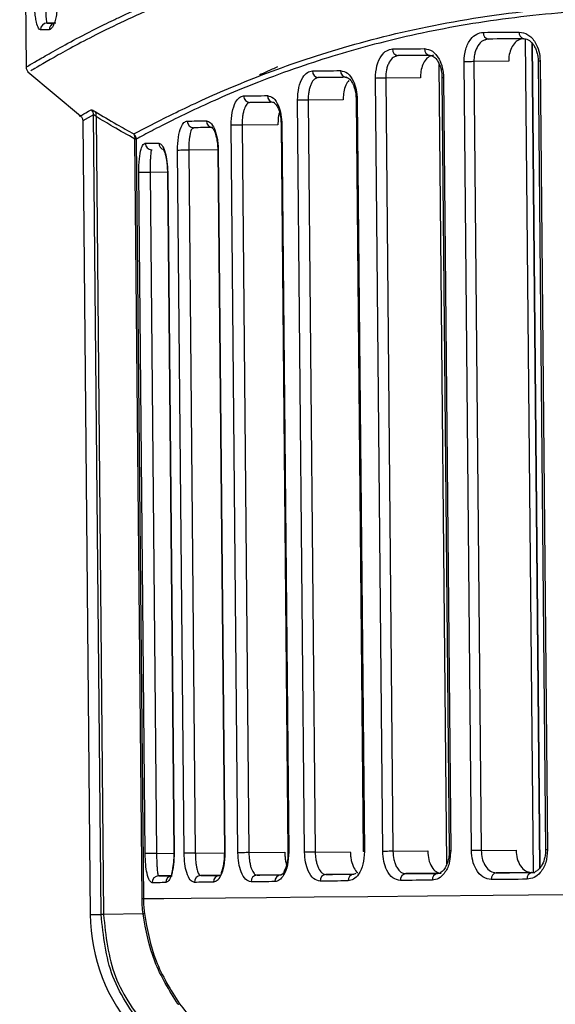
# Model space of a CAD drawing. Header units: millimetres. Extents: x -271 to 35, y 79 to 379.
# Tile 2 of 23: x -271 to -247, y 125 to 169. Entities that reach past the tile are written whole.
import ezdxf

# ---------------------------------------------------------------- set-up
doc = ezdxf.new("R2010")
doc.units = ezdxf.units.MM

msp = doc.modelspace()

# ---------------------------------------------------------------- linework, layer by layer
at = {"color": 7, "linetype": 'Continuous', "lineweight": 25}
for p, q in [((-271.237, 196.994), (-270.954, 166.924)), ((-269.71, 168.898), (-270.018, 168.895)), ((-250.515, 168.163), (-250.425, 168.188)), ((-250.385, 168.183), (-250.512, 168.144)), ((-248.383, 131.104), (-248.732, 168.177)), ((-248.091, 131.316), (-248.435, 167.988)), ((-248.083, 131.324), (-248.428, 167.982)), ((-254.514, 167.425), (-254.447, 167.449)), ((-254.403, 167.445), (-254.512, 167.406)), ((-252.234, 131.494), (-252.568, 167.051)), ((-251.14, 132.078), (-251.469, 167.173)), ((-249.483, 167.192), (-251.032, 167.177)), ((-251.032, 167.177), (-250.703, 132.082)), ((-248.171, 167.204), (-247.842, 132.109)), ((-248.081, 167.205), (-247.751, 132.109)), ((-270.874, 166.731), (-268.536, 164.762)), ((-257.951, 166.469), (-258.068, 166.436)), ((-258.041, 166.449), (-257.998, 166.474)), ((-256.627, 166.45), (-256.708, 166.481)), ((-255.088, 132.041), (-255.411, 166.435)), ((-253.409, 166.454), (-254.955, 166.44)), ((-254.955, 166.44), (-254.632, 132.045)), ((-252.45, 166.463), (-252.127, 132.069)), ((-252.38, 166.464), (-252.057, 132.069)), ((-260.999, 165.359), (-261.084, 165.33)), ((-261.068, 165.34), (-261.049, 165.363)), ((-258.562, 132.009), (-258.876, 165.46)), ((-256.843, 165.48), (-258.403, 165.465)), ((-258.403, 165.465), (-258.089, 132.013)), ((-256.268, 165.485), (-255.954, 132.033)), ((-256.216, 165.485), (-255.902, 132.033)), ((-267.946, 164.808), (-268.421, 164.543)), ((-267.612, 129.239), (-267.946, 164.808)), ((-267.839, 164.736), (-267.506, 129.24)), ((-268.432, 164.543), (-268.1, 129.235)), ((-261.526, 131.981), (-261.83, 164.351)), ((-259.748, 164.37), (-261.343, 164.355)), ((-261.343, 164.355), (-261.039, 131.986)), ((-259.605, 164.371), (-259.301, 132.002)), ((-259.57, 164.372), (-259.266, 132.002)), ((-263.541, 164.22), (-263.548, 164.242)), ((-263.496, 164.238), (-263.54, 164.204)), ((-265.794, 129.942), (-266.112, 163.735)), ((-266.05, 163.735), (-265.732, 129.942)), ((-265.375, 163.237), (-265.466, 163.274)), ((-265.358, 163.254), (-265.374, 163.222)), ((-263.922, 131.959), (-264.216, 163.231)), ((-262.426, 163.248), (-263.717, 163.236)), ((-263.717, 163.236), (-263.424, 131.964)), ((-262.426, 163.248), (-262.132, 131.976)), ((-262.404, 163.248), (-262.11, 131.976)), ((-265.654, 131.943), (-265.939, 162.248)), ((-264.664, 162.26), (-265.432, 162.253)), ((-265.432, 162.253), (-265.147, 131.948)), ((-264.664, 162.26), (-264.38, 131.955)), ((-264.653, 162.26), (-264.369, 131.955)), ((-265.147, 131.948), (-264.38, 131.955)), ((-263.424, 131.964), (-262.132, 131.976)), ((-261.039, 131.986), (-259.444, 132.001)), ((-258.089, 132.013), (-256.529, 132.028)), ((-254.632, 132.045), (-253.086, 132.06)), ((-252.057, 132.069), (-252.079, 131.906)), ((-250.703, 132.082), (-249.153, 132.097)), ((-262.337, 130.974), (-262.278, 131.012)), ((-259.62, 130.999), (-260.676, 130.989)), ((-259.62, 130.999), (-259.543, 131.036)), ((-256.375, 131.029), (-257.618, 131.017)), ((-256.375, 131.029), (-256.275, 131.068)), ((-252.485, 131.065), (-254.061, 131.051)), ((-252.645, 131.064), (-252.522, 131.065)), ((-248.475, 131.103), (-250.037, 131.088)), ((-248.454, 131.103), (-248.312, 131.104)), ((-264.462, 130.954), (-265.054, 130.949)), ((-262.336, 130.974), (-263.184, 130.966)), ((-268.1, 129.235), (-267.612, 129.239)), ((-268.1, 129.235), (-268.1, 129.235)), ((-265.751, 129.256), (-267.506, 129.24))]:
    msp.add_line(p, q, dxfattribs=at)
at = {"color": 7, "linetype": 'Continuous', "lineweight": 25, "flags": 128}
for points in [[(-270.018, 168.895), (-269.974, 168.895), (-269.929, 168.896), (-269.882, 168.896), (-269.834, 168.897), (-269.784, 168.897), (-269.733, 168.897), (-269.681, 168.898), (-269.627, 168.898)], [(-269.919, 168.596), (-269.973, 168.595), (-270.026, 168.595), (-270.077, 168.594), (-270.127, 168.594), (-270.175, 168.593), (-270.222, 168.593), (-270.268, 168.592), (-270.312, 168.592)], [(-250.609, 168.481), (-250.414, 168.483), (-250.218, 168.485), (-250.02, 168.487), (-249.822, 168.489), (-249.623, 168.49), (-249.422, 168.492), (-249.221, 168.494), (-249.019, 168.496)], [(-248.802, 168.198), (-249.003, 168.196), (-249.204, 168.194), (-249.403, 168.193), (-249.601, 168.191), (-249.799, 168.189), (-249.995, 168.187), (-250.191, 168.185), (-250.385, 168.183)], [(-254.647, 167.743), (-254.473, 167.744), (-254.298, 167.746), (-254.121, 167.747), (-253.944, 167.749), (-253.766, 167.751), (-253.586, 167.752), (-253.406, 167.754), (-253.224, 167.756)], [(-252.987, 167.458), (-253.168, 167.456), (-253.348, 167.455), (-253.526, 167.453), (-253.704, 167.451), (-253.88, 167.45), (-254.056, 167.448), (-254.23, 167.446), (-254.403, 167.445)], [(-251.032, 167.177), (-251.08, 167.177), (-251.134, 167.176), (-251.193, 167.176), (-251.254, 167.175), (-251.315, 167.175), (-251.372, 167.174), (-251.425, 167.174), (-251.469, 167.173)], [(-248.081, 167.205), (-248.119, 167.204), (-248.148, 167.204), (-248.165, 167.204), (-248.171, 167.204), (-248.171, 167.204)], [(-258.212, 166.767), (-258.06, 166.768), (-257.907, 166.77), (-257.752, 166.771), (-257.597, 166.772), (-257.44, 166.774), (-257.282, 166.775), (-257.123, 166.777), (-256.963, 166.778)], [(-256.708, 166.481), (-256.868, 166.479), (-257.026, 166.478), (-257.183, 166.476), (-257.339, 166.475), (-257.494, 166.473), (-257.647, 166.472), (-257.8, 166.471), (-257.951, 166.469)], [(-254.955, 166.44), (-255.006, 166.439), (-255.064, 166.439), (-255.127, 166.438), (-255.192, 166.437), (-255.256, 166.437), (-255.316, 166.436), (-255.368, 166.436), (-255.411, 166.435)], [(-252.38, 166.464), (-252.412, 166.463), (-252.434, 166.463), (-252.447, 166.463), (-252.45, 166.463)], [(-261.275, 165.656), (-261.147, 165.657), (-261.017, 165.658), (-260.887, 165.66), (-260.755, 165.661), (-260.622, 165.662), (-260.487, 165.663), (-260.351, 165.665), (-260.213, 165.666)], [(-259.943, 165.368), (-260.08, 165.367), (-260.215, 165.366), (-260.349, 165.365), (-260.482, 165.363), (-260.613, 165.362), (-260.743, 165.361), (-260.872, 165.36), (-260.999, 165.359)], [(-258.403, 165.465), (-258.457, 165.464), (-258.52, 165.464), (-258.587, 165.463), (-258.656, 165.463), (-258.722, 165.462), (-258.783, 165.461), (-258.836, 165.461), (-258.876, 165.46)], [(-256.216, 165.485), (-256.242, 165.485), (-256.259, 165.485), (-256.267, 165.485), (-256.268, 165.485)], [(-263.784, 164.535), (-263.683, 164.536), (-263.581, 164.537), (-263.476, 164.538), (-263.371, 164.539), (-263.264, 164.54), (-263.155, 164.541), (-263.045, 164.542), (-262.933, 164.543)], [(-261.343, 164.355), (-261.4, 164.355), (-261.467, 164.354), (-261.539, 164.354), (-261.611, 164.353), (-261.681, 164.352), (-261.742, 164.352), (-261.793, 164.351), (-261.83, 164.351)], [(-259.57, 164.372), (-259.589, 164.372), (-259.601, 164.371), (-259.605, 164.371), (-259.605, 164.371)], [(-262.649, 164.246), (-262.761, 164.245), (-262.87, 164.244), (-262.978, 164.243), (-263.085, 164.242), (-263.19, 164.241), (-263.294, 164.24), (-263.396, 164.239), (-263.496, 164.238)], [(-266.05, 163.735), (-266.054, 163.735), (-266.059, 163.735), (-266.065, 163.735), (-266.072, 163.735), (-266.08, 163.735), (-266.09, 163.735), (-266.1, 163.735), (-266.112, 163.735)], [(-265.655, 163.551), (-265.585, 163.552), (-265.514, 163.552), (-265.441, 163.553), (-265.367, 163.554), (-265.29, 163.554), (-265.212, 163.555), (-265.132, 163.556), (-265.05, 163.557)], [(-263.717, 163.236), (-263.778, 163.235), (-263.849, 163.235), (-263.926, 163.234), (-264.002, 163.233), (-264.074, 163.233), (-264.136, 163.232), (-264.184, 163.232), (-264.216, 163.231)], [(-262.404, 163.248), (-262.417, 163.248), (-262.424, 163.248), (-262.426, 163.248)], [(-265.432, 162.253), (-265.497, 162.253), (-265.572, 162.252), (-265.653, 162.251), (-265.734, 162.25), (-265.807, 162.25), (-265.869, 162.249), (-265.914, 162.249), (-265.939, 162.248)], [(-264.653, 162.26), (-264.662, 162.26), (-264.664, 162.26), (-264.664, 162.26)], [(-265.147, 131.948), (-265.212, 131.947), (-265.288, 131.947), (-265.369, 131.946), (-265.449, 131.945), (-265.523, 131.944), (-265.584, 131.944), (-265.629, 131.943), (-265.654, 131.943)], [(-264.369, 131.955), (-264.377, 131.955), (-264.38, 131.955), (-264.38, 131.955)], [(-263.424, 131.964), (-263.485, 131.963), (-263.556, 131.963), (-263.632, 131.962), (-263.708, 131.961), (-263.78, 131.96), (-263.842, 131.96), (-263.891, 131.959), (-263.922, 131.959)], [(-262.11, 131.976), (-262.124, 131.976), (-262.131, 131.976), (-262.132, 131.976)], [(-261.039, 131.986), (-261.096, 131.985), (-261.163, 131.985), (-261.235, 131.984), (-261.307, 131.983), (-261.377, 131.983), (-261.438, 131.982), (-261.489, 131.982), (-261.526, 131.981)], [(-259.266, 132.002), (-259.285, 132.002), (-259.297, 132.002), (-259.301, 132.002), (-259.301, 132.002)], [(-258.089, 132.013), (-258.143, 132.013), (-258.205, 132.012), (-258.273, 132.011), (-258.342, 132.011), (-258.408, 132.01), (-258.469, 132.01), (-258.521, 132.009), (-258.562, 132.009)], [(-255.902, 132.033), (-255.927, 132.033), (-255.944, 132.033), (-255.953, 132.033), (-255.954, 132.033)], [(-254.632, 132.045), (-254.683, 132.045), (-254.741, 132.044), (-254.804, 132.044), (-254.869, 132.043), (-254.933, 132.042), (-254.993, 132.042), (-255.045, 132.041), (-255.088, 132.041)], [(-252.057, 132.069), (-252.089, 132.069), (-252.111, 132.069), (-252.124, 132.069), (-252.127, 132.069), (-252.125, 132.069)], [(-250.703, 132.082), (-250.75, 132.081), (-250.804, 132.081), (-250.863, 132.08), (-250.924, 132.08), (-250.985, 132.079), (-251.043, 132.079), (-251.095, 132.078), (-251.14, 132.078)], [(-247.751, 132.109), (-247.789, 132.109), (-247.818, 132.109), (-247.836, 132.109), (-247.842, 132.109), (-247.842, 132.109)], [(-260.676, 130.989), (-260.549, 130.99), (-260.42, 130.991), (-260.29, 130.993), (-260.159, 130.994), (-260.026, 130.995), (-259.892, 130.996), (-259.757, 130.998), (-259.62, 130.999)], [(-257.618, 131.017), (-257.467, 131.019), (-257.314, 131.02), (-257.161, 131.022), (-257.006, 131.023), (-256.85, 131.025), (-256.693, 131.026), (-256.535, 131.028), (-256.375, 131.029)], [(-254.061, 131.051), (-253.888, 131.052), (-253.714, 131.054), (-253.538, 131.055), (-253.362, 131.057), (-253.184, 131.059), (-253.006, 131.06), (-252.826, 131.062), (-252.645, 131.064)], [(-250.037, 131.088), (-249.842, 131.09), (-249.647, 131.092), (-249.45, 131.093), (-249.253, 131.095), (-249.055, 131.097), (-248.855, 131.099), (-248.655, 131.101), (-248.454, 131.103)], [(-265.732, 129.942), (-264.826, 129.951), (-263.606, 129.962), (-262.08, 129.976), (-260.255, 129.993), (-258.14, 130.013), (-255.747, 130.035), (-253.087, 130.06), (-250.175, 130.087), (-247.025, 130.116), (-243.654, 130.148), (-240.079, 130.181), (-236.318, 130.216), (-232.392, 130.253), (-228.319, 130.291), (-224.122, 130.33), (-219.821, 130.371), (-215.44, 130.412), (-211, 130.453), (-206.524, 130.495), (-202.037, 130.538), (-197.559, 130.58), (-193.116, 130.621), (-188.729, 130.663)], [(-264.741, 130.652), (-264.823, 130.651), (-264.903, 130.65), (-264.981, 130.649), (-265.058, 130.649), (-265.132, 130.648), (-265.205, 130.647), (-265.276, 130.647), (-265.345, 130.646)], [(-265.054, 130.949), (-264.986, 130.949), (-264.915, 130.95), (-264.842, 130.951), (-264.768, 130.951), (-264.692, 130.952), (-264.614, 130.953), (-264.534, 130.954), (-264.453, 130.954)], [(-262.615, 130.671), (-262.727, 130.67), (-262.837, 130.669), (-262.946, 130.668), (-263.053, 130.667), (-263.158, 130.666), (-263.262, 130.665), (-263.365, 130.664), (-263.466, 130.663)], [(-263.184, 130.966), (-263.083, 130.967), (-262.981, 130.968), (-262.878, 130.969), (-262.773, 130.97), (-262.666, 130.971), (-262.558, 130.972), (-262.448, 130.973), (-262.337, 130.974)], [(-259.885, 130.696), (-260.022, 130.695), (-260.158, 130.694), (-260.293, 130.693), (-260.426, 130.691), (-260.558, 130.69), (-260.689, 130.689), (-260.818, 130.688), (-260.946, 130.687)], [(-256.624, 130.727), (-256.785, 130.725), (-256.944, 130.724), (-257.102, 130.722), (-257.258, 130.721), (-257.414, 130.719), (-257.568, 130.718), (-257.721, 130.716), (-257.873, 130.715)], [(-252.877, 130.762), (-253.058, 130.76), (-253.239, 130.758), (-253.418, 130.756), (-253.597, 130.755), (-253.774, 130.753), (-253.95, 130.752), (-254.125, 130.75), (-254.299, 130.748)], [(-248.665, 130.801), (-248.867, 130.799), (-249.068, 130.797), (-249.269, 130.795), (-249.468, 130.793), (-249.666, 130.791), (-249.864, 130.79), (-250.06, 130.788), (-250.255, 130.786)], [(-265.794, 129.942), (-265.783, 129.942), (-265.772, 129.942), (-265.763, 129.942), (-265.755, 129.942), (-265.747, 129.942), (-265.741, 129.942), (-265.736, 129.942), (-265.732, 129.942)]]:
    msp.add_lwpolyline(points, dxfattribs=at)
at = {"color": 7, "linetype": 'Continuous', "lineweight": 25}
for centre, radius, start, end in [((-270.013, 168.596), 0.299, 90.825, 180.8215), ((-269.62, 168.6), 0.3, 109.2599, 180.7914), ((-250.341, 168.45), 0.27, 173.2731, 260.6795), ((-248.753, 168.462), 0.268, 172.6292, 259.4128), ((-254.373, 167.719), 0.275, 174.9851, 263.62), ((-252.952, 167.729), 0.273, 174.3722, 262.6291), ((-257.931, 166.75), 0.281, 176.562, 265.917), ((-256.685, 166.759), 0.279, 176.0058, 265.1444), ((-260.987, 165.646), 0.287, 177.948, 267.6916), ((-259.929, 165.653), 0.285, 177.4671, 267.0986), ((-268.249, 164.803), 0.303, 1.0412, 49.7061), ((-268.076, 164.807), 0.247, 343.174, 38.568), ((-263.491, 164.531), 0.293, 179.0965, 269.0216), ((-262.642, 164.537), 0.291, 178.7077, 268.5843), ((-266.355, 163.728), 0.305, 1.419, 49.5303), ((-266.362, 163.802), 0.259, 345.0244, 37.6163), ((-265.358, 163.551), 0.297, 179.9569, 269.9458), ((-264.752, 163.557), 0.299, 180.0106, 257.0656), ((-260.659, 130.702), 0.287, 93.3882, 183.1276), ((-259.6, 130.714), 0.285, 93.9816, 183.6084), ((-257.593, 130.737), 0.281, 95.1637, 184.5133), ((-256.346, 130.751), 0.279, 95.9367, 185.0693), ((-254.026, 130.777), 0.275, 97.4616, 186.0898), ((-252.605, 130.793), 0.273, 98.4529, 186.7025), ((-249.988, 130.823), 0.27, 100.403, 187.8013), ((-248.4, 130.84), 0.268, 101.67, 188.445), ((-265.049, 130.652), 0.297, 91.132, 181.119), ((-264.446, 130.659), 0.296, 91.4236, 181.3959), ((-263.173, 130.673), 0.293, 92.0573, 181.9793), ((-262.324, 130.683), 0.291, 92.4949, 182.368), ((-260.1, 129.31), 8, 180.5381, 221.5984)]:
    msp.add_arc(centre, radius, start, end, dxfattribs=at)
for points, knots in [([(-270.949, 166.939), (-270.928, 166.951), (-270.886, 166.977), (-270.5, 167.199), (-269.88, 167.559), (-269.002, 168.048), (-268.147, 168.496), (-267.468, 168.833), (-267.061, 169.031), (-266.599, 169.247), (-266.198, 169.43), (-265.873, 169.574), (-265.638, 169.676), (-265.371, 169.79), (-264.939, 169.972), (-264.511, 170.144), (-263.884, 170.388), (-263.173, 170.652), (-262.175, 170.995), (-261.081, 171.338), (-259.943, 171.658), (-258.156, 172.105), (-255.633, 172.601), (-252.184, 173.01), (-248.441, 173.18), (-245.037, 173.136), (-242.061, 172.983), (-239.657, 172.81), (-237.196, 172.596), (-234.884, 172.374), (-232.531, 172.139), (-230.18, 171.902), (-227.98, 171.683), (-226.639, 171.555), (-226.131, 171.507)], [0, 0, 0, 0, 0.048385, 0.098091, 0.147795, 0.197764, 0.248486, 0.262581, 0.277783, 0.294091, 0.311507, 0.318116, 0.32555, 0.33381, 0.342896, 0.364648, 0.370946, 0.395472, 0.4219, 0.446764, 0.474025, 0.499333, 0.562351, 0.624785, 0.686193, 0.749092, 0.783291, 0.818745, 0.853157, 0.887036, 0.914024, 0.948311, 0.980441, 1, 1, 1, 1]), ([(-226.108, 171.258), (-228.533, 171.5), (-233.39, 171.985), (-240.202, 172.665), (-246.545, 173.002), (-252.301, 172.828), (-257.38, 172.106), (-261.712, 170.965), (-265.255, 169.628), (-267.988, 168.327), (-269.832, 167.307), (-270.79, 166.745), (-270.75, 166.763), (-270.735, 166.77)], [0, 0, 0, 0, 0.094427, 0.189061, 0.283442, 0.376972, 0.471368, 0.565972, 0.660304, 0.755337, 0.849781, 0.944449, 1, 1, 1, 1]), ([(-270.312, 168.592), (-270.349, 168.613), (-270.422, 168.656), (-270.501, 168.955), (-270.551, 169.3), (-270.582, 169.622), (-270.604, 169.989), (-270.608, 170.257), (-270.611, 170.389)], [0, 0, 0, 0, 0.24962, 0.499314, 0.627841, 0.750005, 0.876905, 1, 1, 1, 1]), ([(-270.101, 170.394), (-270.1, 170.281), (-270.097, 170.048), (-270.091, 169.738), (-270.084, 169.469), (-270.072, 169.184), (-270.056, 169.013), (-270.038, 168.912), (-270.026, 168.902), (-270.018, 168.895)], [0, 0, 0, 0, 0.120801, 0.249513, 0.366951, 0.500088, 0.749789, 0.839576, 1, 1, 1, 1]), ([(-269.516, 170.399), (-269.517, 170.268), (-269.519, 170.006), (-269.548, 169.64), (-269.591, 169.319), (-269.666, 168.967), (-269.779, 168.661), (-269.873, 168.618), (-269.919, 168.596)], [0, 0, 0, 0, 0.126119, 0.25073, 0.376133, 0.501711, 0.751228, 1, 1, 1, 1]), ([(-142.862, 164.892), (-143.225, 165.072), (-143.949, 165.431), (-145.621, 166.204), (-147.7, 167.066), (-150.065, 167.91), (-152.578, 168.649), (-155.149, 169.256), (-157.929, 169.746), (-160.955, 170.096), (-164.201, 170.271), (-167.627, 170.284), (-171.204, 170.137), (-174.873, 169.859), (-178.845, 169.491), (-182.818, 169.097), (-186.692, 168.731), (-190.224, 168.428), (-193.761, 168.168), (-197.387, 167.962), (-201.039, 167.821), (-204.773, 167.748), (-208.659, 167.756), (-212.713, 167.849), (-215.944, 167.989), (-218.344, 168.121), (-219.895, 168.216), (-221.384, 168.314), (-222.86, 168.419), (-224.431, 168.535), (-226.385, 168.686), (-228.397, 168.844), (-230.296, 168.994), (-232.012, 169.126), (-233.715, 169.247), (-235.518, 169.364), (-238.025, 169.5), (-241.238, 169.594), (-244.563, 169.527), (-247.3, 169.349), (-249.514, 169.112), (-251.608, 168.794), (-253.598, 168.404), (-255.431, 167.965), (-257.177, 167.471), (-258.921, 166.907), (-260.59, 166.288), (-262.085, 165.671), (-263.371, 165.09), (-264.467, 164.561), (-265.391, 164.088), (-265.831, 163.853), (-266.05, 163.735)], [0, 0, 0, 0, 0.031377, 0.062612, 0.093951, 0.125312, 0.150961, 0.175673, 0.200476, 0.225139, 0.250214, 0.275011, 0.29926, 0.323863, 0.347477, 0.375022, 0.397269, 0.417244, 0.437491, 0.458944, 0.479771, 0.499977, 0.522608, 0.546014, 0.569418, 0.578453, 0.587915, 0.596669, 0.604802, 0.614199, 0.62486, 0.640223, 0.651152, 0.660279, 0.672646, 0.683776, 0.695433, 0.722377, 0.749631, 0.767463, 0.785033, 0.802861, 0.820612, 0.838665, 0.855632, 0.874607, 0.897105, 0.917632, 0.937345, 0.958701, 0.979398, 1, 1, 1, 1]), ([(-266.157, 163.96), (-265.673, 164.216), (-264.707, 164.729), (-262.236, 165.895), (-259.067, 167.147), (-255.149, 168.336), (-250.53, 169.275), (-245.254, 169.784), (-239.404, 169.836), (-233.088, 169.466), (-226.39, 168.924), (-219.383, 168.411), (-212.176, 168.044), (-207.29, 168.027), (-204.853, 168.019)], [0, 0, 0, 0, 0.0833834, 0.1664591, 0.2501278, 0.3332445, 0.4163966, 0.5002453, 0.5832777, 0.6665214, 0.7502089, 0.8333055, 0.9168503, 1, 1, 1, 1]), ([(-251.469, 167.173), (-251.455, 167.365), (-251.426, 167.747), (-251.197, 168.176), (-250.913, 168.433), (-250.711, 168.465), (-250.609, 168.481)], [0, 0, 0, 0, 0.279541, 0.558846, 0.778904, 1, 1, 1, 1]), ([(-249.019, 168.496), (-248.884, 168.473), (-248.615, 168.427), (-248.306, 168.083), (-248.118, 167.656), (-248.093, 167.355), (-248.081, 167.205)], [0, 0, 0, 0, 0.279609, 0.558932, 0.778947, 1, 1, 1, 1]), ([(-250.512, 168.144), (-250.555, 168.134), (-250.684, 168.106), (-250.859, 167.902), (-250.976, 167.631), (-251.026, 167.379), (-251.03, 167.245), (-251.032, 167.177)], [0, 0, 0, 0, 0.1421142, 0.4277764, 0.7063919, 0.8514669, 1, 1, 1, 1]), ([(-248.824, 168.198), (-248.899, 168.186), (-249.051, 168.163), (-249.249, 167.988), (-249.397, 167.733), (-249.474, 167.451), (-249.48, 167.265), (-249.483, 167.192)], [0, 0, 0, 0, 0.214999, 0.429998, 0.644976, 0.859709, 1, 1, 1, 1]), ([(-248.841, 168.203), (-248.766, 168.195), (-248.612, 168.178), (-248.429, 168.01), (-248.308, 167.816), (-248.234, 167.636), (-248.183, 167.429), (-248.175, 167.28), (-248.171, 167.204)], [0, 0, 0, 0, 0.228378, 0.469865, 0.596493, 0.726902, 0.86111, 1, 1, 1, 1]), ([(-255.411, 166.435), (-255.398, 166.628), (-255.373, 167.013), (-255.169, 167.44), (-254.916, 167.695), (-254.737, 167.727), (-254.647, 167.743)], [0, 0, 0, 0, 0.279538, 0.558771, 0.778875, 1, 1, 1, 1]), ([(-254.512, 167.406), (-254.548, 167.397), (-254.657, 167.369), (-254.78, 167.201), (-254.872, 166.996), (-254.94, 166.761), (-254.949, 166.567), (-254.955, 166.44)], [0, 0, 0, 0, 0.142378, 0.427658, 0.579975, 0.726229, 1, 1, 1, 1]), ([(-252.826, 167.46), (-252.894, 167.448), (-253.029, 167.424), (-253.207, 167.247), (-253.337, 166.987), (-253.402, 166.706), (-253.407, 166.524), (-253.409, 166.454)], [0, 0, 0, 0, 0.217946, 0.435919, 0.65297, 0.867486, 1, 1, 1, 1]), ([(-253.224, 167.756), (-253.103, 167.733), (-252.862, 167.687), (-252.585, 167.343), (-252.414, 166.916), (-252.392, 166.615), (-252.38, 166.464)], [0, 0, 0, 0, 0.279637, 0.558962, 0.778961, 1, 1, 1, 1]), ([(-253.03, 167.463), (-252.975, 167.458), (-252.857, 167.447), (-252.701, 167.302), (-252.589, 167.117), (-252.516, 166.933), (-252.463, 166.711), (-252.454, 166.547), (-252.45, 166.463)], [0, 0, 0, 0, 0.207404, 0.441072, 0.569206, 0.704853, 0.847989, 1, 1, 1, 1]), ([(-270.954, 166.936), (-270.953, 166.914), (-270.95, 166.871), (-270.928, 166.81), (-270.894, 166.753), (-270.863, 166.724), (-270.848, 166.709)], [0, 0, 0, 0, 0.247251, 0.5, 0.752749, 1, 1, 1, 1]), ([(-259.772, 166.942), (-259.927, 166.873), (-260.203, 166.75), (-260.461, 166.631), (-260.574, 166.578)], [0, 0, 0, 0, 0.559995, 1, 1, 1, 1]), ([(-258.876, 165.46), (-258.865, 165.655), (-258.842, 166.044), (-258.663, 166.47), (-258.445, 166.721), (-258.29, 166.751), (-258.212, 166.767)], [0, 0, 0, 0, 0.279406, 0.558635, 0.778847, 1, 1, 1, 1]), ([(-256.963, 166.778), (-256.858, 166.756), (-256.647, 166.71), (-256.4, 166.37), (-256.248, 165.941), (-256.227, 165.637), (-256.216, 165.485)], [0, 0, 0, 0, 0.279723, 0.559074, 0.779023, 1, 1, 1, 1]), ([(-256.754, 166.485), (-256.715, 166.482), (-256.631, 166.475), (-256.519, 166.376), (-256.465, 166.276), (-256.457, 166.261)], [0, 0, 0, 0, 0.420772, 0.911241, 1, 1, 1, 1]), ([(-258.068, 166.436), (-258.088, 166.424), (-258.163, 166.373), (-258.257, 166.235), (-258.332, 166.034), (-258.374, 165.857), (-258.4, 165.666), (-258.402, 165.532), (-258.403, 165.465)], [0, 0, 0, 0, 0.103459, 0.401344, 0.555936, 0.700553, 0.851917, 1, 1, 1, 1]), ([(-256.592, 166.336), (-256.618, 166.309), (-256.697, 166.23), (-256.786, 165.993), (-256.839, 165.717), (-256.842, 165.542), (-256.843, 165.48)], [0, 0, 0, 0, 0.169147, 0.502486, 0.824452, 1, 1, 1, 1]), ([(-256.457, 166.261), (-256.439, 166.231), (-256.393, 166.153), (-256.333, 165.981), (-256.281, 165.75), (-256.272, 165.575), (-256.268, 165.485)], [0, 0, 0, 0, 0.1643167, 0.4242169, 0.7016949, 1, 1, 1, 1]), ([(-261.83, 164.351), (-261.82, 164.549), (-261.801, 164.945), (-261.65, 165.368), (-261.468, 165.612), (-261.339, 165.641), (-261.275, 165.656)], [0, 0, 0, 0, 0.279191, 0.558475, 0.778895, 1, 1, 1, 1]), ([(-260.213, 165.666), (-260.124, 165.644), (-259.946, 165.599), (-259.733, 165.264), (-259.598, 164.834), (-259.58, 164.526), (-259.57, 164.372)], [0, 0, 0, 0, 0.279864, 0.55905, 0.779173, 1, 1, 1, 1]), ([(-261.084, 165.33), (-261.1, 165.317), (-261.158, 165.269), (-261.23, 165.134), (-261.288, 164.935), (-261.32, 164.757), (-261.341, 164.562), (-261.342, 164.424), (-261.343, 164.355)], [0, 0, 0, 0, 0.109906, 0.405853, 0.560037, 0.702855, 0.853477, 1, 1, 1, 1]), ([(-259.992, 165.373), (-259.969, 165.383), (-259.946, 165.393), (-259.91, 165.35), (-259.909, 165.348)], [0, 0, 0, 0, 0.96505, 1, 1, 1, 1]), ([(-259.909, 165.348), (-259.871, 165.311), (-259.81, 165.253), (-259.725, 165.074), (-259.665, 164.885), (-259.618, 164.646), (-259.61, 164.465), (-259.605, 164.371)], [0, 0, 0, 0, 0.2801495, 0.4420697, 0.6156688, 0.8010362, 1, 1, 1, 1]), ([(-268.51, 164.778), (-268.52, 164.773), (-268.715, 164.676), (-268.375, 164.859), (-268.053, 165.033)], [0, 0, 0, 0, 0.050934, 1, 1, 1, 1]), ([(-268.538, 164.764), (-268.523, 164.749), (-268.492, 164.719), (-268.458, 164.663), (-268.436, 164.602), (-268.433, 164.559), (-268.432, 164.537)], [0, 0, 0, 0, 0.247236, 0.499999, 0.752763, 1, 1, 1, 1]), ([(-268.053, 165.033), (-268.035, 165.033), (-268.003, 165.032), (-267.92, 164.983), (-267.883, 164.961)], [0, 0, 0, 0, 0.5582697, 1, 1, 1, 1]), ([(-267.839, 164.736), (-267.865, 164.76), (-267.903, 164.795), (-267.935, 164.812), (-267.943, 164.809), (-267.946, 164.808)], [0, 0, 0, 0, 0.524597, 0.765057, 1, 1, 1, 1]), ([(-267.883, 164.961), (-267.562, 164.768), (-266.989, 164.422), (-266.411, 164.101), (-266.157, 163.96)], [0, 0, 0, 0, 0.559997, 1, 1, 1, 1]), ([(-266.112, 163.735), (-266.436, 163.915), (-267.014, 164.237), (-267.587, 164.583), (-267.839, 164.736)], [0, 0, 0, 0, 0.559995, 1, 1, 1, 1]), ([(-259.679, 164.916), (-259.687, 164.892), (-259.725, 164.782), (-259.745, 164.582), (-259.747, 164.419), (-259.748, 164.37)], [0, 0, 0, 0, 0.168403, 0.749788, 1, 1, 1, 1]), ([(-264.216, 163.231), (-264.208, 163.434), (-264.193, 163.841), (-264.074, 164.259), (-263.933, 164.493), (-263.834, 164.521), (-263.784, 164.535)], [0, 0, 0, 0, 0.278874, 0.558391, 0.779184, 1, 1, 1, 1]), ([(-262.933, 164.543), (-262.869, 164.526), (-262.743, 164.493), (-262.597, 164.257), (-262.504, 163.999), (-262.45, 163.77), (-262.413, 163.516), (-262.407, 163.337), (-262.404, 163.248)], [0, 0, 0, 0, 0.249552, 0.498725, 0.624906, 0.749015, 0.874961, 1, 1, 1, 1]), ([(-263.54, 164.204), (-263.554, 164.196), (-263.597, 164.173), (-263.644, 164.024), (-263.682, 163.83), (-263.703, 163.65), (-263.717, 163.451), (-263.717, 163.307), (-263.717, 163.236)], [0, 0, 0, 0, 0.139446, 0.425875, 0.576129, 0.713013, 0.859232, 1, 1, 1, 1]), ([(-262.7, 164.25), (-262.693, 164.253), (-262.677, 164.258), (-262.6, 164.152), (-262.53, 163.977), (-262.479, 163.784), (-262.437, 163.536), (-262.429, 163.346), (-262.426, 163.248)], [0, 0, 0, 0, 0.199002, 0.428805, 0.55758, 0.695145, 0.842319, 1, 1, 1, 1]), ([(-265.939, 162.248), (-265.934, 162.459), (-265.924, 162.881), (-265.845, 163.29), (-265.753, 163.512), (-265.687, 163.538), (-265.655, 163.551)], [0, 0, 0, 0, 0.278494, 0.558694, 0.779775, 1, 1, 1, 1]), ([(-265.05, 163.557), (-264.999, 163.537), (-264.898, 163.496), (-264.766, 163.182), (-264.675, 162.748), (-264.661, 162.423), (-264.653, 162.26)], [0, 0, 0, 0, 0.279473, 0.559389, 0.779518, 1, 1, 1, 1]), ([(-265.374, 163.222), (-265.38, 163.215), (-265.396, 163.194), (-265.412, 163.056), (-265.424, 162.866), (-265.43, 162.686), (-265.433, 162.481), (-265.432, 162.328), (-265.432, 162.253)], [0, 0, 0, 0, 0.1377558, 0.425018, 0.5773742, 0.712953, 0.8605128, 1, 1, 1, 1]), ([(-264.827, 163.266), (-264.83, 163.267), (-264.844, 163.272), (-264.799, 163.192), (-264.75, 163.022), (-264.709, 162.824), (-264.674, 162.565), (-264.668, 162.364), (-264.664, 162.26)], [0, 0, 0, 0, 0.0588478, 0.3306821, 0.4821497, 0.643843, 0.8163665, 1, 1, 1, 1]), ([(-265.345, 130.646), (-265.387, 130.666), (-265.471, 130.706), (-265.569, 131.012), (-265.637, 131.444), (-265.648, 131.777), (-265.654, 131.943)], [0, 0, 0, 0, 0.279472, 0.55892, 0.779703, 1, 1, 1, 1]), ([(-265.147, 131.948), (-265.146, 131.873), (-265.144, 131.719), (-265.137, 131.513), (-265.127, 131.334), (-265.112, 131.144), (-265.088, 130.983), (-265.066, 130.96), (-265.054, 130.949)], [0, 0, 0, 0, 0.121979, 0.251107, 0.369091, 0.501756, 0.750864, 1, 1, 1, 1]), ([(-264.369, 131.955), (-264.37, 131.863), (-264.371, 131.679), (-264.396, 131.42), (-264.435, 131.187), (-264.501, 130.931), (-264.606, 130.702), (-264.696, 130.668), (-264.741, 130.652)], [0, 0, 0, 0, 0.124338, 0.250394, 0.373787, 0.500791, 0.750444, 1, 1, 1, 1]), ([(-264.38, 131.955), (-264.381, 131.858), (-264.383, 131.672), (-264.408, 131.43), (-264.438, 131.247), (-264.474, 131.096), (-264.477, 131.055), (-264.478, 131.031)], [0, 0, 0, 0, 0.217294, 0.418458, 0.603938, 0.774369, 1, 1, 1, 1]), ([(-263.466, 130.663), (-263.529, 130.684), (-263.656, 130.727), (-263.804, 131.048), (-263.9, 131.48), (-263.915, 131.799), (-263.922, 131.959)], [0, 0, 0, 0, 0.280204, 0.559819, 0.77962, 1, 1, 1, 1]), ([(-263.424, 131.964), (-263.422, 131.893), (-263.419, 131.748), (-263.402, 131.549), (-263.377, 131.37), (-263.336, 131.175), (-263.272, 131.003), (-263.213, 130.978), (-263.184, 130.966)], [0, 0, 0, 0, 0.123002, 0.250817, 0.37005, 0.500996, 0.750291, 1, 1, 1, 1]), ([(-262.11, 131.976), (-262.119, 131.776), (-262.138, 131.376), (-262.282, 130.953), (-262.448, 130.714), (-262.559, 130.685), (-262.615, 130.671)], [0, 0, 0, 0, 0.279102, 0.55839, 0.778951, 1, 1, 1, 1]), ([(-262.132, 131.976), (-262.132, 131.914), (-262.134, 131.788), (-262.15, 131.606), (-262.176, 131.437), (-262.219, 131.239), (-262.272, 131.085), (-262.275, 131.045), (-262.276, 131.029)], [0, 0, 0, 0, 0.125841, 0.256169, 0.390049, 0.527697, 0.812095, 1, 1, 1, 1]), ([(-260.946, 130.687), (-261.028, 130.709), (-261.192, 130.752), (-261.381, 131.084), (-261.5, 131.514), (-261.517, 131.825), (-261.526, 131.981)], [0, 0, 0, 0, 0.280006, 0.559267, 0.779348, 1, 1, 1, 1]), ([(-261.039, 131.986), (-261.037, 131.917), (-261.033, 131.779), (-261.009, 131.584), (-260.973, 131.407), (-260.911, 131.208), (-260.836, 131.079), (-260.751, 131.002), (-260.705, 130.994), (-260.676, 130.989)], [0, 0, 0, 0, 0.1235648, 0.2506272, 0.3708005, 0.5006088, 0.7497418, 0.842024, 1, 1, 1, 1]), ([(-259.266, 132.002), (-259.277, 131.806), (-259.299, 131.414), (-259.471, 130.988), (-259.676, 130.741), (-259.815, 130.711), (-259.885, 130.696)], [0, 0, 0, 0, 0.279346, 0.558547, 0.778834, 1, 1, 1, 1]), ([(-259.301, 132.002), (-259.304, 131.91), (-259.308, 131.734), (-259.347, 131.504), (-259.397, 131.327), (-259.46, 131.167), (-259.529, 131.061), (-259.538, 131.031), (-259.543, 131.018)], [0, 0, 0, 0, 0.175801, 0.335992, 0.480998, 0.610999, 0.829738, 1, 1, 1, 1]), ([(-259.444, 132.001), (-259.442, 131.933), (-259.437, 131.798), (-259.41, 131.607), (-259.381, 131.497), (-259.367, 131.445)], [0, 0, 0, 0, 0.340354, 0.683108, 1, 1, 1, 1]), ([(-257.873, 130.715), (-257.972, 130.738), (-258.17, 130.783), (-258.394, 131.121), (-258.533, 131.55), (-258.552, 131.855), (-258.562, 132.009)], [0, 0, 0, 0, 0.279783, 0.558981, 0.779119, 1, 1, 1, 1]), ([(-258.089, 132.013), (-258.087, 131.946), (-258.082, 131.812), (-258.052, 131.621), (-258.007, 131.445), (-257.928, 131.244), (-257.831, 131.112), (-257.718, 131.031), (-257.658, 131.023), (-257.618, 131.017)], [0, 0, 0, 0, 0.123987, 0.250763, 0.371542, 0.500723, 0.749764, 0.835937, 1, 1, 1, 1]), ([(-255.902, 132.033), (-255.915, 131.84), (-255.94, 131.454), (-256.138, 131.026), (-256.377, 130.773), (-256.542, 130.742), (-256.624, 130.727)], [0, 0, 0, 0, 0.279503, 0.558708, 0.778848, 1, 1, 1, 1]), ([(-256.529, 132.028), (-256.527, 131.961), (-256.521, 131.828), (-256.478, 131.573), (-256.378, 131.308), (-256.266, 131.128), (-256.199, 131.104), (-256.197, 131.103)], [0, 0, 0, 0, 0.16528, 0.331134, 0.660295, 0.989515, 1, 1, 1, 1]), ([(-254.299, 130.748), (-254.414, 130.771), (-254.643, 130.817), (-254.9, 131.159), (-255.057, 131.587), (-255.078, 131.889), (-255.088, 132.041)], [0, 0, 0, 0, 0.279672, 0.559029, 0.778999, 1, 1, 1, 1]), ([(-254.632, 132.045), (-254.624, 131.918), (-254.61, 131.724), (-254.538, 131.491), (-254.454, 131.31), (-254.346, 131.169), (-254.207, 131.069), (-254.113, 131.057), (-254.061, 131.051)], [0, 0, 0, 0, 0.239104, 0.366866, 0.499941, 0.684152, 0.825717, 1, 1, 1, 1]), ([(-253.086, 132.06), (-253.076, 131.928), (-253.056, 131.665), (-252.916, 131.336), (-252.719, 131.108), (-252.563, 131.08), (-252.485, 131.065)], [0, 0, 0, 0, 0.249947, 0.499704, 0.7494, 1, 1, 1, 1]), ([(-252.079, 131.906), (-252.091, 131.771), (-252.118, 131.446), (-252.323, 131.066), (-252.593, 130.809), (-252.782, 130.777), (-252.877, 130.762)], [0, 0, 0, 0, 0.215179, 0.519416, 0.759141, 1, 1, 1, 1]), ([(-252.127, 132.069), (-252.13, 131.986), (-252.135, 131.826), (-252.192, 131.555), (-252.298, 131.308), (-252.433, 131.146), (-252.498, 131.103), (-252.527, 131.084)], [0, 0, 0, 0, 0.169517, 0.325609, 0.597024, 0.820279, 1, 1, 1, 1]), ([(-250.255, 130.786), (-250.384, 130.809), (-250.642, 130.855), (-250.93, 131.199), (-251.105, 131.626), (-251.128, 131.927), (-251.14, 132.078)], [0, 0, 0, 0, 0.279616, 0.558944, 0.778953, 1, 1, 1, 1]), ([(-250.703, 132.082), (-250.693, 131.958), (-250.678, 131.767), (-250.596, 131.533), (-250.484, 131.326), (-250.296, 131.13), (-250.123, 131.102), (-250.037, 131.088)], [0, 0, 0, 0, 0.235859, 0.364853, 0.500903, 0.75041, 1, 1, 1, 1]), ([(-249.153, 132.097), (-249.142, 131.966), (-249.119, 131.704), (-248.963, 131.375), (-248.74, 131.147), (-248.564, 131.117), (-248.475, 131.103)], [0, 0, 0, 0, 0.250042, 0.49987, 0.749211, 1, 1, 1, 1]), ([(-247.751, 132.109), (-247.767, 131.918), (-247.799, 131.535), (-248.045, 131.107), (-248.348, 130.849), (-248.559, 130.817), (-248.665, 130.801)], [0, 0, 0, 0, 0.27955, 0.558855, 0.778907, 1, 1, 1, 1]), ([(-247.842, 132.109), (-247.844, 132.034), (-247.849, 131.889), (-247.905, 131.634), (-248.015, 131.384), (-248.174, 131.2), (-248.271, 131.148), (-248.316, 131.124)], [0, 0, 0, 0, 0.1549583, 0.3011023, 0.5656495, 0.7975757, 1, 1, 1, 1]), ([(-265.751, 129.256), (-265.764, 129.383), (-265.787, 129.611), (-265.792, 129.841), (-265.794, 129.942)], [0, 0, 0, 0, 0.559895, 1, 1, 1, 1]), ([(-265.732, 129.942), (-265.729, 129.818), (-265.724, 129.597), (-265.701, 129.378), (-265.691, 129.281)], [0, 0, 0, 0, 0.559889, 1, 1, 1, 1]), ([(-265.587, 124.003), (-266.17, 124.795), (-267.318, 126.358), (-267.515, 128.287), (-267.612, 129.239)], [0, 0, 0, 0, 0.506867, 1, 1, 1, 1]), ([(-267.506, 129.24), (-267.407, 128.287), (-267.21, 126.381), (-266.074, 124.84), (-265.506, 124.069)], [0, 0, 0, 0, 0.500208, 1, 1, 1, 1]), ([(-264.196, 125.238), (-264.581, 125.859), (-265.352, 127.101), (-265.618, 128.538), (-265.751, 129.256)], [0, 0, 0, 0, 0.500447, 1, 1, 1, 1]), ([(-265.691, 129.281), (-265.56, 128.564), (-265.297, 127.124), (-264.522, 125.882), (-264.133, 125.259)], [0, 0, 0, 0, 0.497889, 1, 1, 1, 1]), ([(-264.196, 125.238), (-264.181, 125.244), (-264.153, 125.257), (-264.14, 125.258), (-264.133, 125.259)], [0, 0, 0, 0, 0.500002, 1, 1, 1, 1]), ([(-264.133, 125.259), (-263.73, 124.766), (-262.925, 123.78), (-261.484, 122.797), (-260.181, 122.272), (-258.947, 122.04), (-258.297, 122.023), (-257.979, 122.015)], [0, 0, 0, 0, 0.249982, 0.499747, 0.7494, 0.877322, 1, 1, 1, 1])]:
    msp.add_open_spline(points, degree=3, knots=knots, dxfattribs=at)
for points in [[(-267.506, 129.24), (-267.532, 129.239), (-267.585, 129.239), (-267.603, 129.239), (-267.612, 129.239)], [(-265.751, 129.256), (-265.737, 129.26), (-265.708, 129.269), (-265.696, 129.277), (-265.691, 129.281)]]:
    msp.add_open_spline(points, degree=3, dxfattribs=at)

doc.saveas('drawing.dxf')
